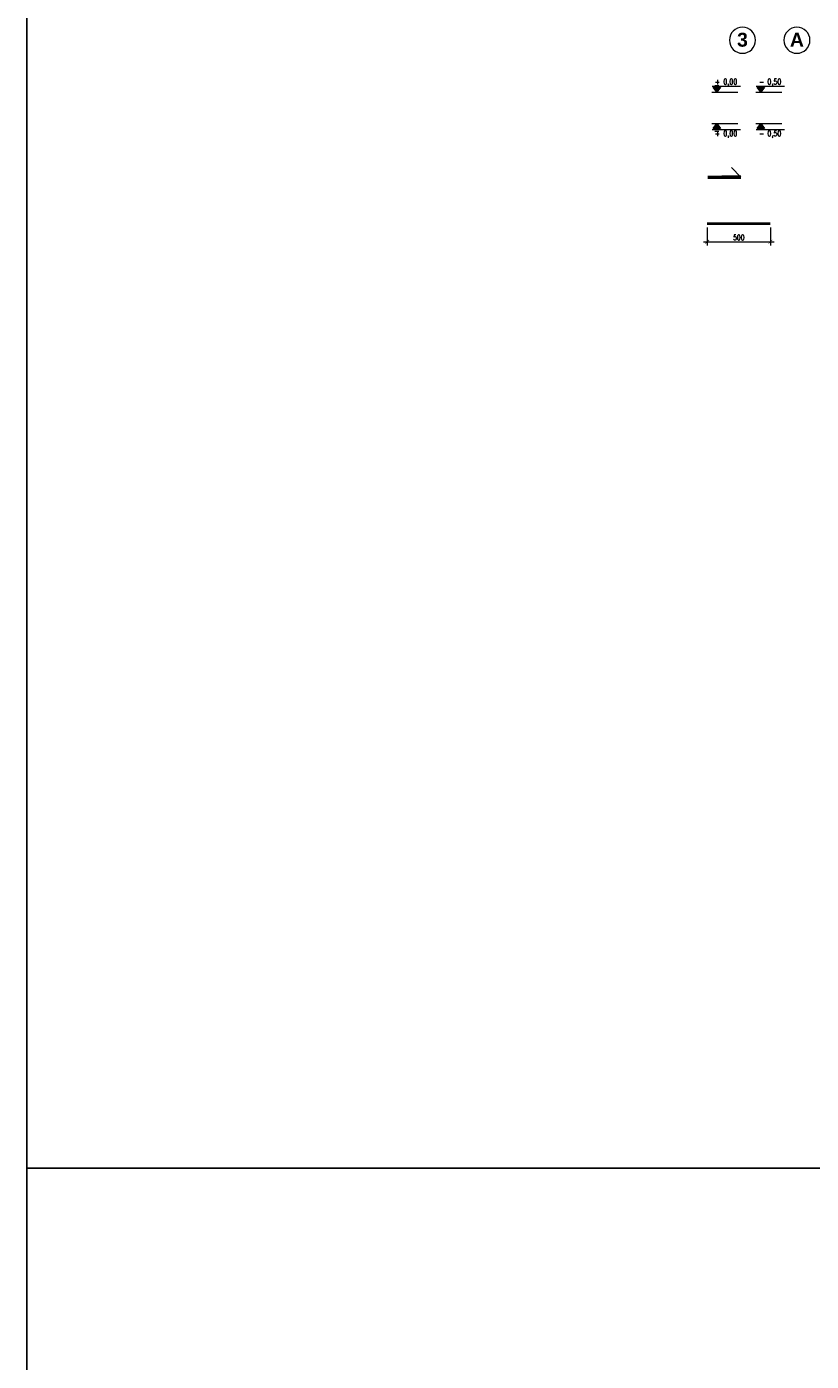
# Model space of a CAD drawing. Extents: x -29285 to 83599, y 0 to 75879.
# Tile 3 of 20: x -1474 to 4743, y 54544 to 65122. Entities that reach past the tile are written whole.
import ezdxf
from ezdxf.enums import TextEntityAlignment as Align

# ---------------------------------------------------------------- set-up
doc = ezdxf.new("R2010")
doc.units = 0
doc.header["$LTSCALE"] = 10
doc.header["$MEASUREMENT"] = 0
for name, color, linetype, lineweight in [('P-Linia1', 3, 'Continuous', 40), ('P-Linia4', 253, 'Continuous', 5), ('P-Opis', 1, 'Continuous', 18), ('P-Wymiar', 254, 'Continuous', 9), ('P-Zbrojenie', 4, 'Continuous', 50)]:
    doc.layers.add(name, color=color, linetype=linetype, lineweight=lineweight)
doc.styles.add('CDMSTYLE', font='simplex.shx', dxfattribs={"width": 0.8})
doc.styles.add('SIMPLEX', font='simplex.shx', dxfattribs={"width": 0.8})
doc.styles.add('STYLE10', font='arialbd.ttf')
doc.dimstyles.new('C_1_20', dxfattribs={"dimscale": 0.1, "dimtxt": 400, "dimasz": 300, "dimexe": 300, "dimexo": 300, "dimgap": 140, "dimtad": 1, "dimdec": 1, "dimrnd": 1, "dimzin": 9, "dimtxsty": 'CDMSTYLE', "dimblk1": 'ARCHTICK', "dimblk2": 'ARCHTICK', "dimsah": 1, "dimcen": 600, "dimdle": 300, "dimclrd": 256, "dimclre": 256, "dimclrt": 1, "dimadec": 1, "dimazin": 2, "dimtfac": 1, "dimtdec": 1, "dimtix": 1, "dimtmove": 2, "dimatfit": 3, "dimfxl": 300, "dimtvp": 1, "dimtolj": 1, "dimtzin": 0, "dimlwd": -1, "dimlwe": -1, "dimarcsym": 0})

# ---------------------------------------------------------------- blocks, each defined once
blk = doc.blocks.new('POZ')
at = {"layer": 'P-Linia4', "lineweight": 25}
blk.add_hatch(color=1, dxfattribs=at).paths.add_polyline_path([(-10585, -30733), (-10720, -30733), (-10652, -30824)])
for p, q in [((-10720, -30733), (-10652, -30824)), ((-10720, -30733), (-10585, -30733)), ((-10652, -30824), (-10585, -30733)), ((-10652, -30824), (-10652, -30824))]:
    blk.add_line(p, q, dxfattribs=at)
blk = doc.blocks.new('_ArchTick')
at = {"color": 0, "linetype": 'ByBlock', "const_width": 0.15}
blk.add_lwpolyline([(-0.5, -0.5), (0.5, 0.5)], dxfattribs=at)
blk = doc.blocks.new('*D179')
at = {"layer": 'Defpoints', "color": 0, "transparency": 16777216}
for p in [(3919, 63561), (4419, 63561), (4419, 63417)]:
    blk.add_point(p, dxfattribs=at)
at = {"layer": 'P-Wymiar', "transparency": 16777216}
for p, q in [((3919, 63531), (3919, 63387)), ((4419, 63531), (4419, 63387)), ((3889, 63417), (4449, 63417))]:
    blk.add_line(p, q, dxfattribs=at)
at = {"layer": 'P-Wymiar', "transparency": 16777216, "xscale": 30, "yscale": 30, "zscale": 30, "rotation": 180}
blk.add_blockref('_ArchTick', (3919, 63417), dxfattribs=at)
at = {"layer": 'P-Wymiar', "transparency": 16777216, "xscale": 30, "yscale": 30, "zscale": 30}
blk.add_blockref('_ArchTick', (4419, 63417), dxfattribs=at)
at = {"layer": 'P-Wymiar', "color": 1, "transparency": 16777216, "insert": (4169, 63451), "char_height": 40, "attachment_point": 5, "style": 'CDMSTYLE'}
blk.add_mtext('\\A1;500', dxfattribs=at)

msp = doc.modelspace()

# ---------------------------------------------------------------- linework, layer by layer
for p, q in [((-1474.27129, 33210.17679), (-1474.27129, 75878.71132)), ((-1474.27129, 56076.12279), (23271.69836, 56076.12279))]:
    msp.add_line(p, q)
at = {"layer": 'P-Linia1'}
msp.add_line((3918.50931, 63560.8695), (4418.50931, 63560.8695), dxfattribs=at)
at = {"layer": 'P-Linia4'}
for p, q in [((3956.97575, 64650.14787), (4181.82695, 64650.14787)), ((4306.59341, 64650.14787), (4531.44461, 64650.14787)), ((3955.36961, 64602.26887), (4160.23985, 64602.26887)), ((4304.98727, 64602.26887), (4509.8575, 64602.26887)), ((3955.36961, 64353.52174), (4160.23985, 64353.52174)), ((4304.98727, 64353.52174), (4509.8575, 64353.52174)), ((3956.97575, 64305.64274), (4181.82695, 64305.64274)), ((4306.59341, 64305.64274), (4531.44461, 64305.64274))]:
    msp.add_line(p, q, dxfattribs=at)
at = {"layer": 'P-Linia4', "color": 2}
msp.add_line((4109.95846, 64004.97), (4184.95846, 63929.97), dxfattribs=at)
at = {"layer": 'P-Linia4', "ltscale": 0.05}
for points in [[(4301.10375, 65014.24467, 1), (4094.62191, 65014.24467, 1)], [(4732.58559, 65014.24467, 1), (4526.10375, 65014.24467, 1)]]:
    msp.add_lwpolyline(points, format="xyb", close=True, dxfattribs=at)
at = {"layer": 'P-Opis'}
for p, q in [((3978.8165, 64654.547), (4009.42527, 64654.547)), ((3978.8165, 64293.6773), (4009.42527, 64293.6773))]:
    msp.add_line(p, q, dxfattribs=at)
at = {"layer": 'P-Zbrojenie'}
for p, q in [((3922.21982, 63929.97), (4184.95846, 63929.97)), ((4184.95846, 63929.97), (4034.95846, 63929.97)), ((4184.95846, 63929.97), (4097.45846, 63929.97)), ((4184.95846, 63929.97), (4109.95846, 63929.97))]:
    msp.add_line(p, q, dxfattribs=at)

# ---------------------------------------------------------------- block references
at = {"layer": 'P-Linia4', "lineweight": 25, "xscale": 0.4387499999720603, "yscale": 0.4387499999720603, "zscale": 0.4387499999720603}
for p in [(8668.37214, 78126.2499), (9017.9898, 78126.2499)]:
    msp.add_blockref('POZ', p, dxfattribs=at)
at = {"layer": 'P-Linia4', "lineweight": 25, "xscale": -0.4387499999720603, "yscale": 0.438750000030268, "zscale": 0.43875, "rotation": 180}
for p in [(8668.37214, 50829.5407), (9017.9898, 50829.5407)]:
    msp.add_blockref('POZ', p, dxfattribs=at)

# ---------------------------------------------------------------- texts
at = {"layer": 'P-Linia4', "color": 1, "lineweight": 25, "char_height": 43.875, "attachment_point": 4, "style": 'SIMPLEX'}
for s, insert in [('{\\Fsimplex.shx|c238;+} {\\Fsimplex.shx|c238;0,00}', (3978.8165, 64679.36685)), ('- 0,{\\Fsimplex.shx|c238;50}', (4328.43415, 64679.36685)), ('{\\Fsimplex.shx|c238;+} {\\Fsimplex.shx|c238;0,00}', (3978.8165, 64268.85745)), ('- 0,{\\Fsimplex.shx|c238;50}', (4328.43415, 64268.85745))]:
    msp.add_mtext(s, dxfattribs=dict(at, insert=insert))
at = {"layer": 'P-Opis', "linetype": 'Continuous', "ltscale": 0.05, "style": 'STYLE10'}
for s, p in [('3', (4197.86283, 65018.53039)), ('A', (4629.34467, 65018.53039))]:
    msp.add_text(s, height=110, dxfattribs=at).set_placement(p, align=Align.MIDDLE_CENTER)

# ---------------------------------------------------------------- dimensions: what is measured, and where the dimension line sits
at = {"layer": 'P-Wymiar'}
dim = msp.add_linear_dim(base=(4418.50931, 63416.95432), p1=(3918.50931, 63560.8695), p2=(4418.50931, 63560.8695), dimstyle='C_1_20', dxfattribs=at)
dim.commit()
dim.dimension.update_dxf_attribs({"geometry": '*D179', "text_midpoint": (4168.50931, 63450.95432)})

doc.saveas('drawing.dxf')
